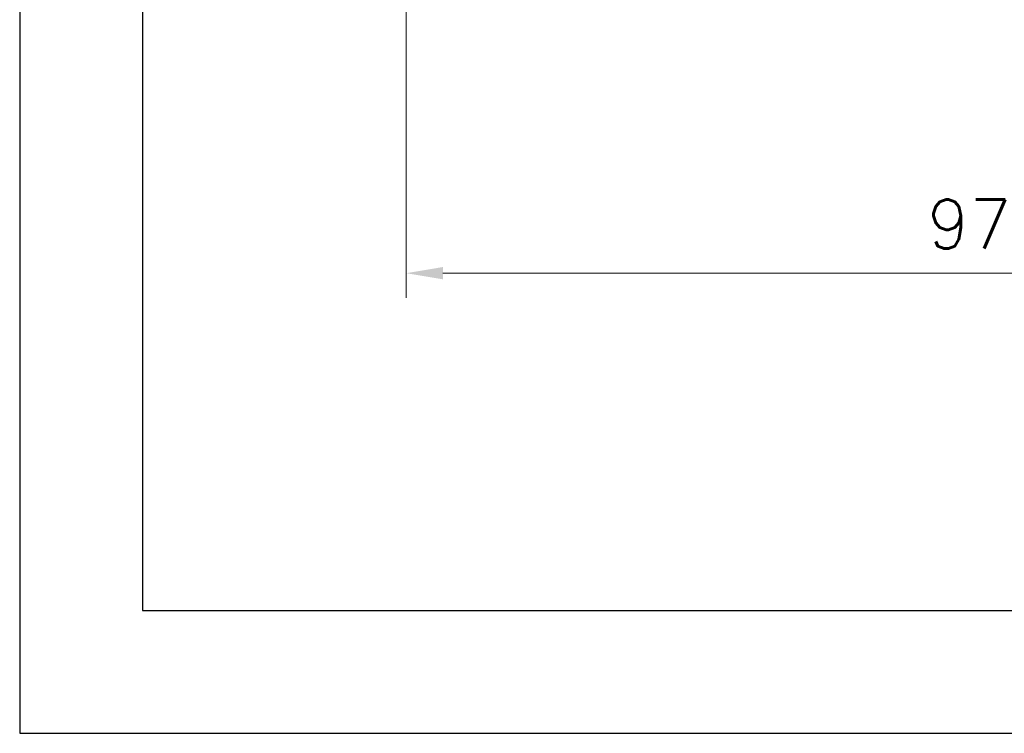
# Model space of a CAD drawing. Header units: inches. Extents: x 0 to 5108, y 0 to 2887.
# Tile 1 of 8: x 0 to 80, y 0 to 58. Entities that reach past the tile are written whole.
import ezdxf

# ---------------------------------------------------------------- set-up
doc = ezdxf.new("R2010")
doc.units = ezdxf.units.IN
doc.header["$MEASUREMENT"] = 0
doc.styles.add('ROMANS', font='romans')
doc.dimstyles.new('yutana', dxfattribs={"dimscale": 2, "dimtxt": 2, "dimasz": 1.5, "dimexe": 1, "dimexo": 1, "dimgap": 1, "dimtad": 1, "dimdec": 1, "dimzin": 0, "dimdsep": 46, "dimtxsty": 'ROMANS', "dimcen": 0, "dimadec": 0, "dimazin": 0, "dimtp": 0.01, "dimtm": 0.01, "dimtfac": 1, "dimtdec": 1, "dimtmove": 0, "dimatfit": 3, "dimfxl": 1, "dimtolj": 1, "dimtzin": 0, "dimlwd": 0, "dimlwe": 0, "dimarcsym": 0})

# ---------------------------------------------------------------- blocks, each defined once
blk = doc.blocks.new('*D24')
at = {"color": 0, "lineweight": 0}
for p, q in [((31.5, 74.49999999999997), (31.5, 35.49999999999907)), ((128.5, 57.49999999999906), (128.5, 35.49999999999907)), ((125.5, 37.49999999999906), (34.5, 37.49999999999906))]:
    blk.add_line(p, q, dxfattribs=at)
at = {"color": 0}
for points in [[(34.5, 37.99999999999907), (34.5, 36.99999999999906), (31.5, 37.49999999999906)], [(125.5, 37.99999999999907), (125.5, 36.99999999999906), (128.5, 37.49999999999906)]]:
    blk.add_solid(points, dxfattribs=at)
at = {"layer": 'Defpoints', "color": 0}
for p in [(31.5, 76.49999999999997), (128.5, 59.49999999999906), (31.5, 37.49999999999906)]:
    blk.add_point(p, dxfattribs=at)
at = {"color": 0, "insert": (80, 41.49999999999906), "char_height": 4, "attachment_point": 5, "style": 'ROMANS'}
blk.add_mtext('\\A1;97.0', dxfattribs=at)

msp = doc.modelspace()

# ---------------------------------------------------------------- linework, layer by layer
at = {"ltscale": 5}
for points in [[(0, 0), (420, 0), (420, 297), (0, 297)], [(10, 10), (410, 10), (410, 287), (10, 287)]]:
    msp.add_lwpolyline(points, close=True, dxfattribs=at)

# ---------------------------------------------------------------- dimensions: what is measured, and where the dimension line sits
dim = msp.add_linear_dim(base=(31.5, 37.49999999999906), p1=(128.5, 59.49999999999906), p2=(31.5, 76.49999999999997), dimstyle='yutana')
dim.commit()
dim.dimension.update_dxf_attribs({"geometry": '*D24', "text_midpoint": (80, 41.49999999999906)})

doc.saveas('drawing.dxf')
